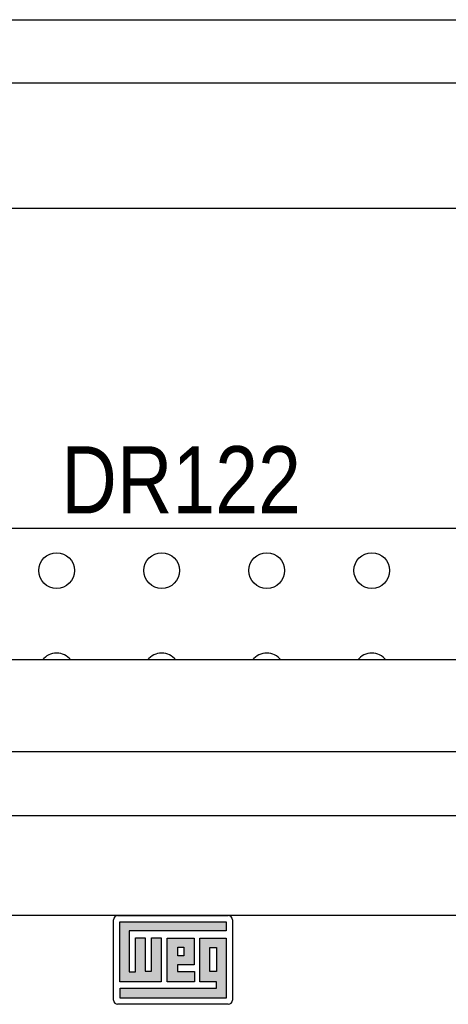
# Model space of a CAD drawing. Header units: inches. Extents: x 481 to 6166, y 980 to 4930.
# Tile 16 of 99: x 1101 to 1203, y 3358 to 3592. Entities that reach past the tile are written whole.
import ezdxf
from ezdxf.enums import TextEntityAlignment as Align

# ---------------------------------------------------------------- set-up
doc = ezdxf.new("R2010")
doc.units = ezdxf.units.IN
doc.header["$MEASUREMENT"] = 0
doc.layers.add('PWR_0350HP', color=7, linetype='Continuous')
doc.styles.get("Standard").update_dxf_attribs({"font": 'ARIALN.TTF'})

# ---------------------------------------------------------------- blocks, each defined once
blk = doc.blocks.new('ENCL_FRONT')
for p, q in [((-353.73, 2106.5), (353.36, 2106.5)), ((-353.73, 2106.5), (354.09, 2106.5)), ((-353.5, 2091.5), (353.5, 2091.5)), ((360, 2061.57), (-360, 2061.57))]:
    blk.add_line(p, q)
blk = doc.blocks.new('FRAME F_FRONT')
at = {"linetype": 'Continuous'}
h = blk.add_hatch(color=5, dxfattribs=at)
h.paths.add_polyline_path([(12.66, 1302.58), (12.66, 1304.7), (-12.66, 1304.7), (-12.66, 1290.48), (-2.83, 1290.48), (-2.83, 1300.88), (-5.09, 1300.88), (-5.09, 1292.96), (-6.58, 1292.96), (-6.58, 1300.88), (-8.91, 1300.88), (-8.91, 1292.82), (-10.4, 1292.82), (-10.4, 1302.58)])
h.paths.add_polyline_path([(5.02, 1294.52), (5.02, 1300.81), (-1.34, 1300.81), (-1.34, 1290.48), (5.09, 1290.48), (5.09, 1292.89), (1.06, 1292.89), (1.06, 1294.52)], flags=17)
h.paths.add_polyline_path([(2.55, 1296.64), (2.55, 1298.69), (1.13, 1298.69), (1.13, 1296.64)], flags=17)
h.paths.add_polyline_path([(6.37, 1290.41), (10.4, 1290.41), (10.4, 1288.93), (-12.59, 1288.93), (-12.59, 1286.59), (12.66, 1286.59), (12.66, 1300.81), (6.37, 1300.81)])
h.paths.add_polyline_path([(8.77, 1292.89), (10.4, 1292.89), (10.4, 1298.62), (8.77, 1298.62)], flags=17)
at = {"color": 7, "linetype": 'Continuous'}
for p, q in [((191, 1367.05), (-191, 1367.05)), ((182.12, 1345.17), (-182.12, 1345.17)), ((193.68, 1329.97), (-193.68, 1329.97)), ((217.62, 1306.2), (-217.62, 1306.2)), ((-13.16, 1306.2), (13.16, 1306.2)), ((-14.16, 1286.09), (-14.16, 1305.2)), ((14.16, 1305.2), (14.16, 1286.09)), ((13.16, 1285.09), (-13.16, 1285.09))]:
    blk.add_line(p, q, dxfattribs=at)
at = {"color": 5, "linetype": 'Continuous'}
for p, q in [((-12.66, 1304.7), (12.66, 1304.7)), ((-12.66, 1290.48), (-12.66, 1304.7)), ((12.66, 1304.7), (12.66, 1302.58)), ((12.66, 1302.58), (-10.4, 1302.58)), ((-10.4, 1302.58), (-10.4, 1292.82)), ((-8.91, 1300.88), (-6.58, 1300.88)), ((-8.91, 1292.82), (-8.91, 1300.88)), ((-6.58, 1300.88), (-6.58, 1292.96)), ((-5.09, 1300.88), (-2.83, 1300.88)), ((-5.09, 1292.96), (-5.09, 1300.88)), ((-2.83, 1300.88), (-2.83, 1290.48)), ((-1.34, 1300.81), (5.02, 1300.81)), ((-1.34, 1290.48), (-1.34, 1300.81)), ((5.02, 1300.81), (5.02, 1294.52)), ((6.37, 1300.81), (12.66, 1300.81)), ((6.37, 1290.41), (6.37, 1300.81)), ((12.66, 1300.81), (12.66, 1286.59)), ((1.13, 1298.69), (2.55, 1298.69)), ((1.13, 1296.64), (1.13, 1298.69)), ((2.55, 1298.69), (2.55, 1296.64)), ((8.77, 1298.62), (10.4, 1298.62)), ((8.77, 1292.89), (8.77, 1298.62)), ((10.4, 1298.62), (10.4, 1292.89)), ((2.55, 1296.64), (1.13, 1296.64)), ((1.06, 1294.52), (1.06, 1292.89)), ((5.02, 1294.52), (1.06, 1294.52)), ((-10.4, 1292.82), (-8.91, 1292.82)), ((-6.58, 1292.96), (-5.09, 1292.96)), ((1.06, 1292.89), (5.09, 1292.89)), ((5.09, 1292.89), (5.09, 1290.48)), ((10.4, 1292.89), (8.77, 1292.89)), ((-2.83, 1290.48), (-12.66, 1290.48)), ((5.09, 1290.48), (-1.34, 1290.48)), ((10.4, 1290.41), (6.37, 1290.41)), ((10.4, 1288.93), (10.4, 1290.41)), ((-12.59, 1288.93), (10.4, 1288.93)), ((-12.59, 1286.59), (-12.59, 1288.93)), ((12.66, 1286.59), (-12.59, 1286.59))]:
    blk.add_line(p, q, dxfattribs=at)
at = {"color": 7, "linetype": 'Continuous'}
for centre, start, end in [((-13.16, 1305.2), 90, 180), ((13.16, 1305.2), 0, 90), ((-13.16, 1286.09), 180, 270), ((13.16, 1286.09), 270, 0)]:
    blk.add_arc(centre, 1, start, end, dxfattribs=at)
blk = doc.blocks.new('TOP_RAIL_FRAME F')
blk.add_line((298.29, 117.77), (136.23, 117.77))
for centre in [(189.94, 107.77), (214.94, 107.77), (239.94, 107.77), (264.94, 107.77)]:
    blk.add_circle(centre, 4.25)
for centre in [(189.94, 83.88), (214.94, 83.88), (239.94, 83.88), (264.94, 83.88)]:
    blk.add_arc(centre, 4.25, 37.7193, 142.2807)

msp = doc.modelspace()

# ---------------------------------------------------------------- block references
msp.add_blockref('ENCL_FRONT', (1136.808, 1485.47))
at = {"layer": 'PWR_0350HP'}
for name, p in [('FRAME F_FRONT', (1136.99, 2072.52)), ('TOP_RAIL_FRAME F', (919.368, 3353.087))]:
    msp.add_blockref(name, p, dxfattribs=at)

# ---------------------------------------------------------------- texts
at = {"layer": 'PWR_0350HP', "lineweight": 15}
msp.add_text('DR122', height=16, dxfattribs=at).set_placement((1138.926, 3482.57), align=Align.MIDDLE)

doc.saveas('drawing.dxf')
